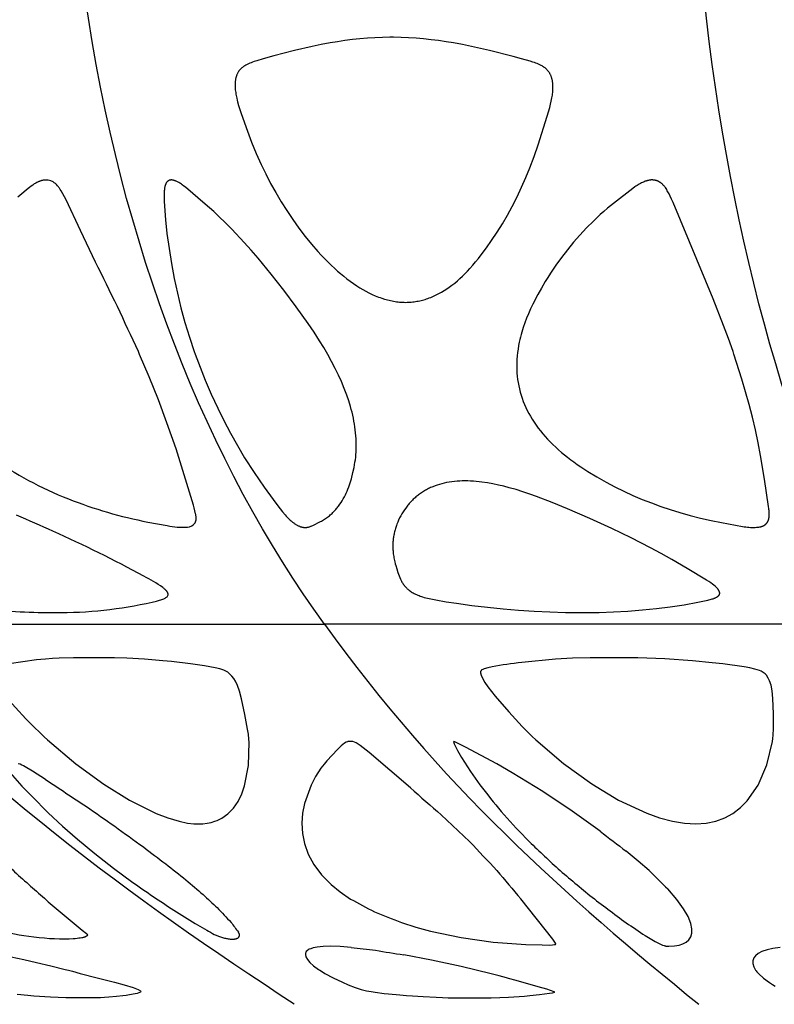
# Model space of a CAD drawing. Header units: millimetres. Extents: x 1250 to 1725, y 0 to 1655.
# Tile 143 of 256: x 1352 to 1395, y 1136 to 1191. Entities that reach past the tile are written whole.
import ezdxf

# ---------------------------------------------------------------- set-up
doc = ezdxf.new("R2010")
doc.units = ezdxf.units.MM
doc.header["$MEASUREMENT"] = 0
doc.layers.add('Crea2D$visibili$tangenti', color=7, linetype='Continuous', true_color=0x000000)

msp = doc.modelspace()

# ---------------------------------------------------------------- linework, layer by layer
at = {"layer": 'Crea2D$visibili$tangenti'}
for p, q in [((1341.838, 1157.292), (1369.363, 1157.292)), ((1400.481, 1157.292), (1369.363, 1157.292)), ((1354.134, 1155.364), (1353.741, 1155.333)), ((1354.508, 1155.383), (1354.134, 1155.364)), ((1358.297, 1155.381), (1357.603, 1155.394)), ((1359.29, 1155.331), (1358.297, 1155.381)), ((1360.308, 1155.24), (1359.29, 1155.331)), ((1360.794, 1155.189), (1360.308, 1155.24)), ((1382.292, 1155.329), (1380.398, 1155.144)), ((1383.246, 1155.379), (1382.292, 1155.329)), ((1384.225, 1155.393), (1383.246, 1155.379)), ((1386.903, 1155.39), (1384.225, 1155.393)), ((1388.412, 1155.349), (1386.903, 1155.39)), ((1389.951, 1155.235), (1388.412, 1155.349)), ((1391.063, 1155.123), (1389.951, 1155.235)), ((1361.851, 1155.059), (1360.794, 1155.189)), ((1362.644, 1154.946), (1361.851, 1155.059)), ((1363.239, 1154.843), (1362.644, 1154.946)), ((1363.499, 1154.781), (1363.239, 1154.843)), ((1363.731, 1154.703), (1363.499, 1154.781)), ((1363.834, 1154.654), (1363.731, 1154.703)), ((1378.136, 1154.7), (1378.118, 1154.679)), ((1378.167, 1154.726), (1378.136, 1154.7)), ((1378.219, 1154.755), (1378.167, 1154.726)), ((1378.286, 1154.783), (1378.219, 1154.755)), ((1378.494, 1154.845), (1378.286, 1154.783)), ((1378.74, 1154.898), (1378.494, 1154.845)), ((1391.646, 1155.055), (1391.063, 1155.123)), ((1392.843, 1154.893), (1391.646, 1155.055)), ((1393.162, 1154.838), (1392.843, 1154.893)), ((1393.448, 1154.774), (1393.162, 1154.838)), ((1393.696, 1154.695), (1393.448, 1154.774)), ((1393.802, 1154.645), (1393.696, 1154.695)), ((1363.941, 1154.59), (1363.834, 1154.654)), ((1364.001, 1154.547), (1363.941, 1154.59)), ((1364.084, 1154.475), (1364.001, 1154.547)), ((1364.179, 1154.375), (1364.084, 1154.475)), ((1364.281, 1154.24), (1364.179, 1154.375)), ((1364.368, 1154.099), (1364.281, 1154.24)), ((1378.097, 1154.633), (1378.093, 1154.587)), ((1378.093, 1154.587), (1378.095, 1154.563)), ((1378.095, 1154.563), (1378.129, 1154.42)), ((1378.102, 1154.65), (1378.097, 1154.633)), ((1378.108, 1154.664), (1378.102, 1154.65)), ((1378.118, 1154.679), (1378.108, 1154.664)), ((1378.129, 1154.42), (1378.193, 1154.266)), ((1378.193, 1154.266), (1378.327, 1154.022)), ((1393.903, 1154.585), (1393.802, 1154.645)), ((1394.014, 1154.499), (1393.903, 1154.585)), ((1394.073, 1154.439), (1394.014, 1154.499)), ((1394.089, 1154.42), (1394.073, 1154.439)), ((1394.193, 1154.266), (1394.089, 1154.42)), ((1394.27, 1154.111), (1394.193, 1154.266)), ((1364.489, 1153.854), (1364.368, 1154.099)), ((1364.608, 1153.524), (1364.489, 1153.854)), ((1378.327, 1154.022), (1378.494, 1153.776)), ((1378.494, 1153.776), (1378.908, 1153.259)), ((1394.355, 1153.874), (1394.27, 1154.111)), ((1394.421, 1153.55), (1394.355, 1153.874)), ((1351.477, 1153.25), (1352.646, 1151.986)), ((1364.716, 1153.099), (1364.608, 1153.524)), ((1364.903, 1152.225), (1364.716, 1153.099)), ((1378.908, 1153.259), (1379.667, 1152.385)), ((1394.455, 1153.129), (1394.421, 1153.55)), ((1394.488, 1152.257), (1394.455, 1153.129)), ((1352.646, 1151.986), (1353.071, 1151.554)), ((1365.056, 1151.407), (1364.903, 1152.225)), ((1379.667, 1152.385), (1380.422, 1151.564)), ((1394.489, 1151.44), (1394.488, 1152.257)), ((1353.071, 1151.554), (1353.461, 1151.173)), ((1365.095, 1151.123), (1365.056, 1151.407)), ((1380.422, 1151.564), (1380.794, 1151.185)), ((1394.468, 1151.066), (1394.489, 1151.44)), ((1353.461, 1151.173), (1353.662, 1150.98)), ((1353.662, 1150.98), (1353.859, 1150.801)), ((1365.128, 1150.844), (1365.095, 1151.123)), ((1365.139, 1150.673), (1365.128, 1150.844)), ((1380.794, 1151.185), (1380.988, 1150.994)), ((1380.988, 1150.994), (1381.179, 1150.815)), ((1394.429, 1150.711), (1394.452, 1150.881)), ((1394.452, 1150.881), (1394.468, 1151.066)), ((1353.859, 1150.801), (1355.434, 1149.473)), ((1365.102, 1149.363), (1365.139, 1150.673)), ((1370.282, 1150.464), (1370.09, 1150.272)), ((1370.483, 1150.625), (1370.282, 1150.464)), ((1370.577, 1150.676), (1370.483, 1150.625)), ((1370.644, 1150.701), (1370.577, 1150.676)), ((1370.665, 1150.707), (1370.644, 1150.701)), ((1370.738, 1150.72), (1370.665, 1150.707)), ((1370.808, 1150.724), (1370.738, 1150.72)), ((1370.886, 1150.72), (1370.808, 1150.724)), ((1370.933, 1150.711), (1370.886, 1150.72)), ((1371.042, 1150.675), (1370.94, 1150.71)), ((1371.131, 1150.633), (1371.042, 1150.675)), ((1371.351, 1150.497), (1371.131, 1150.633)), ((1371.863, 1150.101), (1371.351, 1150.497)), ((1376.661, 1150.688), (1376.576, 1150.717)), ((1376.576, 1150.717), (1376.62, 1150.593)), ((1376.62, 1150.593), (1376.807, 1150.216)), ((1376.841, 1150.613), (1376.661, 1150.688)), ((1377.257, 1150.407), (1376.841, 1150.613)), ((1379.006, 1149.465), (1377.257, 1150.407)), ((1381.179, 1150.815), (1382.735, 1149.49)), ((1394.111, 1149.402), (1394.429, 1150.711)), ((1370.09, 1150.272), (1369.493, 1149.637)), ((1374.166, 1148.122), (1371.863, 1150.101)), ((1376.807, 1150.216), (1377.031, 1149.827)), ((1377.031, 1149.827), (1377.527, 1149.045)), ((1355.434, 1149.473), (1356.998, 1148.329)), ((1364.886, 1148.234), (1365.102, 1149.363)), ((1369.161, 1149.217), (1368.861, 1148.757)), ((1369.336, 1149.45), (1369.161, 1149.217)), ((1369.493, 1149.637), (1369.336, 1149.45)), ((1379.87, 1148.966), (1379.006, 1149.465)), ((1382.735, 1149.49), (1384.319, 1148.343)), ((1393.625, 1148.276), (1394.111, 1149.402)), ((1351.759, 1148.968), (1352.42, 1148.22)), ((1353.741, 1148.593), (1353.013, 1149.049)), ((1368.861, 1148.757), (1368.605, 1148.275)), ((1377.527, 1149.045), (1378.06, 1148.283)), ((1380.729, 1148.446), (1379.87, 1148.966)), ((1356.998, 1148.329), (1358.446, 1147.426)), ((1364.729, 1147.78), (1364.886, 1148.234)), ((1368.605, 1148.275), (1368.232, 1147.242)), ((1381.57, 1147.915), (1380.729, 1148.446)), ((1384.319, 1148.343), (1385.821, 1147.439)), ((1393.014, 1147.39), (1393.625, 1148.276)), ((1364.524, 1147.359), (1364.729, 1147.78)), ((1383.212, 1146.821), (1381.57, 1147.915)), ((1358.446, 1147.426), (1359.944, 1146.683)), ((1363.95, 1146.66), (1364.269, 1146.985)), ((1364.269, 1146.985), (1364.524, 1147.359)), ((1368.232, 1147.242), (1368.129, 1146.701)), ((1385.821, 1147.439), (1387.404, 1146.7)), ((1392.204, 1146.685), (1392.643, 1147.016)), ((1392.643, 1147.016), (1393.014, 1147.39)), ((1353.899, 1146.714), (1354.693, 1145.981)), ((1359.944, 1146.683), (1360.583, 1146.438)), ((1360.583, 1146.438), (1361.217, 1146.25)), ((1363.359, 1146.299), (1363.613, 1146.423)), ((1363.613, 1146.423), (1363.95, 1146.66)), ((1368.129, 1146.701), (1368.09, 1146.15)), ((1377.481, 1145.115), (1375.897, 1146.604)), ((1384.784, 1145.698), (1383.212, 1146.821)), ((1387.404, 1146.7), (1388.114, 1146.451)), ((1388.114, 1146.451), (1388.829, 1146.262)), ((1391.261, 1146.261), (1391.761, 1146.444)), ((1391.761, 1146.444), (1392.204, 1146.685)), ((1354.693, 1145.981), (1355.528, 1145.252)), ((1361.217, 1146.25), (1361.696, 1146.152)), ((1361.696, 1146.152), (1362.053, 1146.11)), ((1362.053, 1146.11), (1362.302, 1146.102)), ((1362.302, 1146.102), (1362.554, 1146.112)), ((1362.554, 1146.112), (1362.791, 1146.141)), ((1362.791, 1146.141), (1363.017, 1146.187)), ((1363.017, 1146.187), (1363.229, 1146.249)), ((1363.229, 1146.249), (1363.359, 1146.299)), ((1368.09, 1146.15), (1368.123, 1145.573)), ((1388.829, 1146.262), (1389.502, 1146.148)), ((1389.502, 1146.148), (1390.142, 1146.109)), ((1390.142, 1146.109), (1390.726, 1146.149)), ((1390.726, 1146.149), (1391.261, 1146.261)), ((1368.123, 1145.573), (1368.237, 1145)), ((1355.528, 1145.252), (1356.511, 1144.438)), ((1368.237, 1145), (1368.452, 1144.406)), ((1356.511, 1144.438), (1357.548, 1143.632)), ((1368.452, 1144.406), (1368.768, 1143.825)), ((1386.911, 1144.023), (1386.248, 1144.571)), ((1368.768, 1143.825), (1369.19, 1143.261)), ((1387.523, 1143.487), (1386.911, 1144.023)), ((1357.548, 1143.632), (1358.639, 1142.827)), ((1369.19, 1143.261), (1369.722, 1142.72)), ((1369.722, 1142.72), (1370.239, 1142.296)), ((1370.239, 1142.296), (1370.817, 1141.899)), ((1389.079, 1141.87), (1388.57, 1142.461)), ((1382.14, 1139.654), (1380.355, 1141.902)), ((1389.453, 1141.352), (1389.079, 1141.87)), ((1389.704, 1140.911), (1389.453, 1141.352)), ((1389.859, 1140.526), (1389.704, 1140.911)), ((1355.34, 1140.537), (1355.802, 1140.161)), ((1362.125, 1140.537), (1362.765, 1140.161)), ((1373.663, 1140.581), (1374.465, 1140.327)), ((1389.921, 1140.235), (1389.859, 1140.526)), ((1374.465, 1140.327), (1375.29, 1140.104)), ((1375.29, 1140.104), (1377.011, 1139.74)), ((1387.313, 1139.85), (1387.584, 1139.68)), ((1389.861, 1139.777), (1389.919, 1139.986)), ((1389.919, 1139.986), (1389.921, 1140.235)), ((1369.702, 1139.251), (1369.281, 1139.241)), ((1370.243, 1139.234), (1369.702, 1139.251)), ((1377.011, 1139.74), (1378.794, 1139.488)), ((1378.794, 1139.488), (1380.618, 1139.352)), ((1380.618, 1139.352), (1381.532, 1139.326)), ((1381.532, 1139.326), (1381.97, 1139.323)), ((1381.97, 1139.323), (1382.122, 1139.332)), ((1382.122, 1139.332), (1382.227, 1139.346)), ((1382.249, 1139.491), (1382.14, 1139.654)), ((1382.227, 1139.346), (1382.286, 1139.358)), ((1382.284, 1139.426), (1382.249, 1139.491)), ((1382.304, 1139.37), (1382.284, 1139.426)), ((1382.286, 1139.358), (1382.305, 1139.364)), ((1387.584, 1139.68), (1387.865, 1139.518)), ((1387.865, 1139.518), (1388.173, 1139.365)), ((1388.173, 1139.365), (1388.283, 1139.321)), ((1388.283, 1139.321), (1388.362, 1139.293)), ((1388.362, 1139.293), (1388.407, 1139.28)), ((1388.407, 1139.28), (1388.437, 1139.273)), ((1388.437, 1139.273), (1388.462, 1139.268)), ((1388.462, 1139.268), (1388.504, 1139.261)), ((1388.504, 1139.261), (1388.518, 1139.26)), ((1388.518, 1139.26), (1388.575, 1139.258)), ((1388.575, 1139.258), (1388.634, 1139.261)), ((1388.634, 1139.261), (1388.943, 1139.284)), ((1388.943, 1139.284), (1389.203, 1139.323)), ((1389.203, 1139.323), (1389.416, 1139.387)), ((1389.416, 1139.387), (1389.604, 1139.483)), ((1389.604, 1139.483), (1389.748, 1139.606)), ((1389.748, 1139.606), (1389.861, 1139.777)), ((1368.296, 1138.872), (1368.288, 1138.796)), ((1368.288, 1138.796), (1368.315, 1138.668)), ((1368.307, 1138.903), (1368.296, 1138.872)), ((1368.336, 1138.952), (1368.307, 1138.903)), ((1368.398, 1139.017), (1368.336, 1138.952)), ((1368.451, 1139.053), (1368.398, 1139.017)), ((1368.509, 1139.085), (1368.451, 1139.053)), ((1368.59, 1139.119), (1368.509, 1139.085)), ((1368.726, 1139.161), (1368.59, 1139.119)), ((1368.946, 1139.206), (1368.726, 1139.161)), ((1369.281, 1139.241), (1368.946, 1139.206)), ((1370.844, 1139.189), (1370.243, 1139.234)), ((1375.345, 1138.48), (1373.791, 1138.777)), ((1393.484, 1138.725), (1393.387, 1138.599)), ((1393.633, 1138.844), (1393.484, 1138.725)), ((1393.842, 1138.954), (1393.633, 1138.844)), ((1394.127, 1139.054), (1393.842, 1138.954)), ((1394.455, 1139.131), (1394.127, 1139.054)), ((1394.864, 1139.191), (1394.455, 1139.131)), ((1351.819, 1138.668), (1352.523, 1138.512)), ((1352.523, 1138.512), (1353.242, 1138.346)), ((1353.242, 1138.346), (1354.034, 1138.157)), ((1354.034, 1138.157), (1354.836, 1137.959)), ((1368.315, 1138.668), (1368.4, 1138.512)), ((1368.4, 1138.512), (1368.539, 1138.346)), ((1368.539, 1138.346), (1368.747, 1138.157)), ((1368.747, 1138.157), (1369.015, 1137.959)), ((1377.01, 1138.122), (1375.345, 1138.48)), ((1393.387, 1138.599), (1393.331, 1138.444)), ((1393.331, 1138.444), (1393.331, 1138.28)), ((1393.331, 1138.28), (1393.381, 1138.107)), ((1354.836, 1137.959), (1355.037, 1137.908)), ((1355.037, 1137.908), (1355.256, 1137.851)), ((1355.256, 1137.851), (1355.691, 1137.737)), ((1355.691, 1137.737), (1356.625, 1137.489)), ((1369.015, 1137.959), (1369.092, 1137.908)), ((1369.092, 1137.908), (1369.183, 1137.851)), ((1369.183, 1137.851), (1369.376, 1137.737)), ((1369.376, 1137.737), (1369.838, 1137.489)), ((1378.692, 1137.717), (1377.01, 1138.122)), ((1378.905, 1137.662), (1378.692, 1137.717)), ((1379.125, 1137.604), (1378.905, 1137.662)), ((1379.553, 1137.488), (1379.125, 1137.604)), ((1393.381, 1138.107), (1393.484, 1137.923)), ((1393.484, 1137.923), (1393.517, 1137.877)), ((1393.517, 1137.877), (1393.562, 1137.824)), ((1393.562, 1137.824), (1393.665, 1137.715)), ((1393.665, 1137.715), (1393.936, 1137.473)), ((1356.625, 1137.489), (1357.598, 1137.235)), ((1357.598, 1137.235), (1358.153, 1137.09)), ((1358.153, 1137.09), (1358.643, 1136.944)), ((1369.838, 1137.489), (1370.357, 1137.235)), ((1370.357, 1137.235), (1370.684, 1137.09)), ((1370.684, 1137.09), (1371.071, 1136.944)), ((1379.659, 1137.458), (1379.553, 1137.488)), ((1380.09, 1137.337), (1379.659, 1137.458)), ((1381.313, 1136.989), (1380.09, 1137.337)), ((1393.936, 1137.473), (1394.257, 1137.224)), ((1394.257, 1137.224), (1394.424, 1137.108)), ((1394.424, 1137.108), (1394.578, 1137.02)), ((1352.76, 1136.489), (1352.157, 1136.546)), ((1358.249, 1136.496), (1358.063, 1136.472)), ((1358.445, 1136.527), (1358.249, 1136.496)), ((1358.763, 1136.588), (1358.445, 1136.527)), ((1358.643, 1136.944), (1358.93, 1136.839)), ((1358.873, 1136.614), (1358.763, 1136.588)), ((1359.051, 1136.677), (1358.873, 1136.614)), ((1358.93, 1136.839), (1359.062, 1136.765)), ((1359.087, 1136.713), (1359.051, 1136.677)), ((1359.062, 1136.765), (1359.087, 1136.713)), ((1371.071, 1136.944), (1371.408, 1136.839)), ((1371.408, 1136.839), (1371.707, 1136.765)), ((1371.707, 1136.765), (1371.969, 1136.713)), ((1371.969, 1136.713), (1372.193, 1136.677)), ((1372.193, 1136.677), (1372.69, 1136.614)), ((1372.69, 1136.614), (1372.932, 1136.588)), ((1372.932, 1136.588), (1373.58, 1136.527)), ((1373.58, 1136.527), (1373.954, 1136.496)), ((1373.954, 1136.496), (1374.29, 1136.472)), ((1380.855, 1136.489), (1381.388, 1136.546)), ((1381.804, 1136.844), (1381.313, 1136.989)), ((1381.388, 1136.546), (1381.955, 1136.624)), ((1382.212, 1136.701), (1381.804, 1136.844)), ((1381.955, 1136.624), (1382.117, 1136.651)), ((1382.117, 1136.651), (1382.258, 1136.679)), ((1382.259, 1136.68), (1382.212, 1136.701)), ((1353.091, 1136.463), (1352.76, 1136.489)), ((1354.017, 1136.404), (1353.091, 1136.463)), ((1354.457, 1136.386), (1354.017, 1136.404)), ((1354.871, 1136.375), (1354.457, 1136.386)), ((1356.323, 1136.366), (1354.871, 1136.375)), ((1356.822, 1136.376), (1356.323, 1136.366)), ((1357.048, 1136.385), (1356.822, 1136.376)), ((1357.281, 1136.399), (1357.048, 1136.385)), ((1357.724, 1136.436), (1357.281, 1136.399)), ((1358.063, 1136.472), (1357.724, 1136.436)), ((1374.29, 1136.472), (1374.872, 1136.436)), ((1374.872, 1136.436), (1375.601, 1136.399)), ((1375.601, 1136.399), (1375.956, 1136.385)), ((1375.956, 1136.385), (1376.277, 1136.376)), ((1376.277, 1136.376), (1376.924, 1136.366)), ((1376.924, 1136.366), (1378.688, 1136.375)), ((1378.688, 1136.375), (1379.17, 1136.386)), ((1379.17, 1136.386), (1379.65, 1136.404)), ((1379.65, 1136.404), (1380.55, 1136.463)), ((1380.55, 1136.463), (1380.855, 1136.489))]:
    msp.add_line(p, q, dxfattribs=at)
for points in [[(1373.9, 1175.299), (1373.979, 1175.301), (1374.058, 1175.304), (1374.137, 1175.309), (1374.216, 1175.315), (1374.295, 1175.323), (1374.374, 1175.333), (1374.452, 1175.344), (1374.531, 1175.357), (1374.609, 1175.371), (1374.687, 1175.387), (1374.764, 1175.405), (1374.841, 1175.424), (1374.918, 1175.445), (1374.994, 1175.467), (1375.069, 1175.491), (1375.145, 1175.516), (1375.224, 1175.544), (1375.303, 1175.575), (1375.381, 1175.606), (1375.458, 1175.64), (1375.535, 1175.674), (1375.611, 1175.71), (1375.687, 1175.748), (1375.762, 1175.787), (1375.909, 1175.869), (1376.054, 1175.956), (1376.196, 1176.048), (1376.335, 1176.144), (1376.492, 1176.26), (1376.645, 1176.381), (1376.795, 1176.507), (1376.941, 1176.637), (1377.083, 1176.77), (1377.223, 1176.908), (1377.359, 1177.048), (1377.492, 1177.191), (1377.657, 1177.376), (1377.818, 1177.564), (1377.975, 1177.755), (1378.128, 1177.95), (1378.424, 1178.347), (1378.708, 1178.753), (1379.017, 1179.22), (1379.313, 1179.696), (1379.596, 1180.18), (1379.865, 1180.671), (1380.135, 1181.202), (1380.39, 1181.739), (1380.631, 1182.283), (1380.858, 1182.833), (1381.102, 1183.469), (1381.326, 1184.112), (1381.827, 1185.728), (1381.966, 1186.204), (1382.012, 1186.385), (1382.053, 1186.567), (1382.089, 1186.751), (1382.113, 1186.9), (1382.123, 1186.975), (1382.131, 1187.05), (1382.138, 1187.125), (1382.143, 1187.2), (1382.146, 1187.275), (1382.146, 1187.351), (1382.145, 1187.419), (1382.142, 1187.486), (1382.136, 1187.553), (1382.133, 1187.587), (1382.128, 1187.62), (1382.123, 1187.654), (1382.118, 1187.687), (1382.112, 1187.72), (1382.105, 1187.753), (1382.097, 1187.785), (1382.089, 1187.818), (1382.079, 1187.85), (1382.069, 1187.883), (1382.06, 1187.91), (1382.05, 1187.937), (1382.04, 1187.964), (1382.029, 1187.991), (1382.017, 1188.017), (1382.004, 1188.043), (1381.991, 1188.069), (1381.978, 1188.095), (1381.963, 1188.12), (1381.948, 1188.145), (1381.933, 1188.169), (1381.917, 1188.193), (1381.9, 1188.216), (1381.882, 1188.239), (1381.864, 1188.261), (1381.846, 1188.283), (1381.826, 1188.304), (1381.807, 1188.324), (1381.786, 1188.344), (1381.766, 1188.364), (1381.744, 1188.382), (1381.722, 1188.401), (1381.7, 1188.418), (1381.677, 1188.436), (1381.654, 1188.452), (1381.631, 1188.469), (1381.607, 1188.484), (1381.583, 1188.5), (1381.534, 1188.529), (1381.484, 1188.557), (1381.447, 1188.577), (1381.41, 1188.595), (1381.373, 1188.613), (1381.335, 1188.63), (1381.259, 1188.663), (1381.182, 1188.693), (1381.104, 1188.722), (1381.026, 1188.749), (1380.868, 1188.799), (1380.391, 1188.938), (1379.911, 1189.064), (1378.598, 1189.391), (1377.589, 1189.619), (1377.083, 1189.723), (1376.575, 1189.817), (1376.159, 1189.886), (1375.743, 1189.948), (1375.325, 1190.002), (1374.906, 1190.048), (1374.486, 1190.084), (1374.066, 1190.111), (1373.645, 1190.128), (1373.224, 1190.134), (1373.121, 1190.134), (1373.019, 1190.134), (1372.598, 1190.128), (1372.177, 1190.111), (1371.757, 1190.084), (1371.338, 1190.048), (1370.919, 1190.003), (1370.501, 1189.949), (1370.084, 1189.887), (1369.668, 1189.817), (1369.166, 1189.723), (1368.667, 1189.62), (1367.672, 1189.391), (1366.516, 1189.095), (1365.916, 1188.929), (1365.578, 1188.825), (1365.416, 1188.772), (1365.336, 1188.744), (1365.256, 1188.715), (1365.177, 1188.683), (1365.1, 1188.649), (1365.061, 1188.631), (1365.023, 1188.612), (1364.985, 1188.592), (1364.948, 1188.572), (1364.9, 1188.544), (1364.876, 1188.529), (1364.853, 1188.514), (1364.83, 1188.498), (1364.807, 1188.482), (1364.784, 1188.466), (1364.762, 1188.449), (1364.74, 1188.432), (1364.719, 1188.414), (1364.699, 1188.395), (1364.678, 1188.377), (1364.659, 1188.357), (1364.64, 1188.337), (1364.621, 1188.317), (1364.603, 1188.296), (1364.585, 1188.273), (1364.568, 1188.25), (1364.552, 1188.226), (1364.536, 1188.202), (1364.521, 1188.177), (1364.507, 1188.152), (1364.493, 1188.127), (1364.48, 1188.101), (1364.468, 1188.074), (1364.456, 1188.048), (1364.445, 1188.021), (1364.435, 1187.994), (1364.425, 1187.966), (1364.417, 1187.938), (1364.408, 1187.911), (1364.401, 1187.883), (1364.393, 1187.85), (1364.385, 1187.818), (1364.379, 1187.785), (1364.373, 1187.752), (1364.368, 1187.719), (1364.364, 1187.686), (1364.361, 1187.652), (1364.358, 1187.619), (1364.355, 1187.586), (1364.354, 1187.552), (1364.352, 1187.485), (1364.352, 1187.418), (1364.354, 1187.351), (1364.36, 1187.272), (1364.367, 1187.194), (1364.376, 1187.115), (1364.387, 1187.037), (1364.399, 1186.959), (1364.412, 1186.881), (1364.427, 1186.803), (1364.443, 1186.726), (1364.467, 1186.624), (1364.493, 1186.524), (1364.551, 1186.323), (1364.679, 1185.927), (1364.969, 1185.089), (1365.28, 1184.259), (1365.535, 1183.636), (1365.809, 1183.021), (1366.066, 1182.487), (1366.339, 1181.96), (1366.626, 1181.442), (1366.928, 1180.932), (1367.245, 1180.431), (1367.577, 1179.94), (1367.923, 1179.459), (1368.284, 1178.988), (1368.63, 1178.563), (1368.99, 1178.149), (1369.175, 1177.947), (1369.364, 1177.748), (1369.556, 1177.553), (1369.752, 1177.361), (1369.917, 1177.205), (1370.086, 1177.053), (1370.257, 1176.904), (1370.431, 1176.759), (1370.608, 1176.617), (1370.789, 1176.481), (1370.974, 1176.349), (1371.162, 1176.222), (1371.327, 1176.117), (1371.496, 1176.017), (1371.667, 1175.921), (1371.84, 1175.831), (1372.017, 1175.746), (1372.196, 1175.668), (1372.287, 1175.631), (1372.378, 1175.595), (1372.47, 1175.562), (1372.562, 1175.53), (1372.725, 1175.479), (1372.807, 1175.456), (1372.889, 1175.434), (1372.972, 1175.414), (1373.055, 1175.395), (1373.138, 1175.378), (1373.222, 1175.362), (1373.306, 1175.348), (1373.39, 1175.336), (1373.475, 1175.325), (1373.559, 1175.317), (1373.644, 1175.309), (1373.729, 1175.304), (1373.814, 1175.301)], [(1362.125, 1172.389), (1362.396, 1171.662), (1362.684, 1170.943), (1363.023, 1170.159), (1363.381, 1169.384), (1363.729, 1168.676), (1364.094, 1167.977), (1364.482, 1167.281), (1364.889, 1166.597), (1365.419, 1165.768), (1365.973, 1164.955), (1366.478, 1164.253), (1366.74, 1163.909), (1367.011, 1163.573), (1367.15, 1163.411), (1367.221, 1163.332), (1367.293, 1163.254), (1367.368, 1163.179), (1367.406, 1163.142), (1367.445, 1163.106), (1367.485, 1163.071), (1367.525, 1163.036), (1367.566, 1163.002), (1367.608, 1162.97), (1367.637, 1162.948), (1367.667, 1162.926), (1367.697, 1162.905), (1367.727, 1162.885), (1367.758, 1162.865), (1367.789, 1162.846), (1367.821, 1162.828), (1367.853, 1162.811), (1367.886, 1162.795), (1367.919, 1162.78), (1367.952, 1162.765), (1367.986, 1162.752), (1368.003, 1162.746), (1368.02, 1162.74), (1368.038, 1162.735), (1368.055, 1162.73), (1368.073, 1162.725), (1368.091, 1162.72), (1368.108, 1162.716), (1368.126, 1162.713), (1368.143, 1162.709), (1368.16, 1162.706), (1368.177, 1162.703), (1368.194, 1162.701), (1368.21, 1162.699), (1368.227, 1162.698), (1368.244, 1162.697), (1368.261, 1162.697), (1368.278, 1162.697), (1368.294, 1162.697), (1368.311, 1162.698), (1368.328, 1162.699), (1368.345, 1162.701), (1368.361, 1162.703), (1368.378, 1162.705), (1368.394, 1162.707), (1368.411, 1162.71), (1368.427, 1162.714), (1368.444, 1162.717), (1368.46, 1162.721), (1368.493, 1162.73), (1368.525, 1162.739), (1368.557, 1162.75), (1368.589, 1162.762), (1368.62, 1162.775), (1368.651, 1162.788), (1368.703, 1162.812), (1369.131, 1163.023), (1369.188, 1163.054), (1369.244, 1163.086), (1369.299, 1163.119), (1369.356, 1163.155), (1369.413, 1163.193), (1369.468, 1163.232), (1369.523, 1163.272), (1369.577, 1163.314), (1369.63, 1163.357), (1369.682, 1163.401), (1369.733, 1163.446), (1369.778, 1163.487), (1369.822, 1163.529), (1369.865, 1163.572), (1369.908, 1163.616), (1369.949, 1163.66), (1369.99, 1163.706), (1370.029, 1163.752), (1370.068, 1163.798), (1370.106, 1163.846), (1370.143, 1163.894), (1370.215, 1163.992), (1370.283, 1164.093), (1370.349, 1164.195), (1370.411, 1164.3), (1370.469, 1164.407), (1370.525, 1164.516), (1370.577, 1164.626), (1370.627, 1164.737), (1370.673, 1164.85), (1370.716, 1164.965), (1370.757, 1165.08), (1370.811, 1165.252), (1370.86, 1165.426), (1370.948, 1165.777), (1371.012, 1166.062), (1371.04, 1166.206), (1371.065, 1166.35), (1371.086, 1166.491), (1371.103, 1166.633), (1371.117, 1166.775), (1371.127, 1166.918), (1371.134, 1167.061), (1371.137, 1167.204), (1371.137, 1167.346), (1371.134, 1167.489), (1371.127, 1167.656), (1371.117, 1167.823), (1371.102, 1167.99), (1371.083, 1168.156), (1371.061, 1168.322), (1371.036, 1168.487), (1371.007, 1168.651), (1370.975, 1168.816), (1370.939, 1168.979), (1370.901, 1169.142), (1370.859, 1169.304), (1370.815, 1169.465), (1370.717, 1169.786), (1370.609, 1170.102), (1370.465, 1170.483), (1370.309, 1170.86), (1370.141, 1171.231), (1369.963, 1171.598), (1369.757, 1171.994), (1369.541, 1172.384), (1369.316, 1172.77), (1369.083, 1173.151), (1368.771, 1173.637), (1368.449, 1174.116), (1367.778, 1175.055), (1367.08, 1175.976), (1366.364, 1176.882), (1365.637, 1177.769), (1365.251, 1178.214), (1364.856, 1178.652), (1364.163, 1179.391), (1363.809, 1179.752), (1363.448, 1180.106), (1363.156, 1180.38), (1362.684, 1180.798), (1361.583, 1181.738), (1361.492, 1181.809), (1361.399, 1181.877), (1361.351, 1181.91), (1361.303, 1181.942), (1361.254, 1181.973), (1361.205, 1182.003), (1361.17, 1182.023), (1361.134, 1182.042), (1361.099, 1182.061), (1361.062, 1182.078), (1361.044, 1182.086), (1361.025, 1182.094), (1361.006, 1182.101), (1360.987, 1182.108), (1360.968, 1182.115), (1360.949, 1182.121), (1360.93, 1182.127), (1360.91, 1182.132), (1360.887, 1182.137), (1360.876, 1182.14), (1360.864, 1182.142), (1360.852, 1182.144), (1360.84, 1182.145), (1360.828, 1182.147), (1360.816, 1182.148), (1360.804, 1182.148), (1360.792, 1182.149), (1360.78, 1182.149), (1360.768, 1182.149), (1360.756, 1182.148), (1360.75, 1182.148), (1360.744, 1182.147), (1360.739, 1182.146), (1360.733, 1182.145), (1360.727, 1182.145), (1360.721, 1182.143), (1360.715, 1182.142), (1360.71, 1182.141), (1360.705, 1182.14), (1360.699, 1182.139), (1360.694, 1182.137), (1360.689, 1182.135), (1360.683, 1182.134), (1360.678, 1182.132), (1360.673, 1182.13), (1360.667, 1182.128), (1360.662, 1182.126), (1360.657, 1182.124), (1360.652, 1182.122), (1360.647, 1182.119), (1360.642, 1182.117), (1360.637, 1182.114), (1360.627, 1182.109), (1360.618, 1182.103), (1360.608, 1182.098), (1360.599, 1182.091), (1360.59, 1182.085), (1360.581, 1182.078), (1360.573, 1182.071), (1360.564, 1182.063), (1360.56, 1182.059), (1360.556, 1182.055), (1360.552, 1182.05), (1360.547, 1182.046), (1360.539, 1182.037), (1360.532, 1182.028), (1360.524, 1182.018), (1360.517, 1182.008), (1360.51, 1181.998), (1360.504, 1181.988), (1360.497, 1181.977), (1360.491, 1181.967), (1360.485, 1181.956), (1360.48, 1181.945), (1360.475, 1181.934), (1360.469, 1181.923), (1360.465, 1181.911), (1360.46, 1181.9), (1360.454, 1181.884), (1360.449, 1181.869), (1360.443, 1181.853), (1360.439, 1181.837), (1360.434, 1181.821), (1360.43, 1181.805), (1360.422, 1181.773), (1360.416, 1181.74), (1360.41, 1181.708), (1360.406, 1181.675), (1360.401, 1181.642), (1360.396, 1181.593), (1360.391, 1181.543), (1360.385, 1181.444), (1360.381, 1181.344), (1360.38, 1181.245), (1360.381, 1181.106), (1360.385, 1180.968), (1360.399, 1180.691), (1360.459, 1179.923), (1360.542, 1179.157), (1360.655, 1178.315), (1360.79, 1177.475), (1360.946, 1176.64), (1361.125, 1175.808), (1361.326, 1174.983), (1361.55, 1174.163), (1361.798, 1173.35), (1362.069, 1172.544)], [(1392.277, 1172.389), (1392.224, 1172.544), (1391.964, 1173.279), (1391.692, 1174.01), (1391.109, 1175.49), (1388.869, 1180.893), (1388.788, 1181.072), (1388.704, 1181.25), (1388.643, 1181.371), (1388.612, 1181.431), (1388.58, 1181.49), (1388.546, 1181.549), (1388.511, 1181.607), (1388.474, 1181.663), (1388.435, 1181.719), (1388.408, 1181.757), (1388.379, 1181.793), (1388.35, 1181.829), (1388.335, 1181.846), (1388.319, 1181.863), (1388.303, 1181.88), (1388.287, 1181.897), (1388.271, 1181.913), (1388.254, 1181.928), (1388.236, 1181.944), (1388.219, 1181.958), (1388.201, 1181.973), (1388.183, 1181.987), (1388.165, 1181.999), (1388.147, 1182.012), (1388.129, 1182.023), (1388.11, 1182.034), (1388.091, 1182.045), (1388.072, 1182.056), (1388.052, 1182.065), (1388.033, 1182.075), (1388.013, 1182.083), (1387.992, 1182.092), (1387.972, 1182.099), (1387.951, 1182.107), (1387.931, 1182.113), (1387.91, 1182.119), (1387.889, 1182.125), (1387.867, 1182.13), (1387.846, 1182.135), (1387.825, 1182.139), (1387.803, 1182.142), (1387.782, 1182.145), (1387.76, 1182.147), (1387.738, 1182.149), (1387.716, 1182.15), (1387.694, 1182.15), (1387.673, 1182.15), (1387.651, 1182.149), (1387.629, 1182.148), (1387.607, 1182.146), (1387.585, 1182.144), (1387.564, 1182.14), (1387.542, 1182.137), (1387.521, 1182.132), (1387.493, 1182.127), (1387.466, 1182.121), (1387.439, 1182.114), (1387.412, 1182.107), (1387.386, 1182.099), (1387.359, 1182.091), (1387.333, 1182.082), (1387.307, 1182.073), (1387.255, 1182.053), (1387.204, 1182.031), (1387.153, 1182.008), (1387.103, 1181.983), (1387.039, 1181.949), (1386.975, 1181.914), (1386.912, 1181.876), (1386.85, 1181.837), (1386.789, 1181.797), (1386.729, 1181.756), (1386.61, 1181.67), (1385.537, 1180.834), (1385.197, 1180.561), (1384.994, 1180.389), (1384.796, 1180.213), (1384.409, 1179.849), (1384.026, 1179.464), (1383.655, 1179.068), (1383.296, 1178.661), (1382.95, 1178.243), (1382.618, 1177.814), (1382.301, 1177.374), (1381.998, 1176.923), (1381.853, 1176.694), (1381.712, 1176.462), (1381.502, 1176.1), (1381.299, 1175.733), (1381.024, 1175.203), (1380.895, 1174.934), (1380.773, 1174.661), (1380.669, 1174.41), (1380.574, 1174.155), (1380.486, 1173.898), (1380.406, 1173.638), (1380.366, 1173.497), (1380.328, 1173.355), (1380.293, 1173.212), (1380.261, 1173.069), (1380.223, 1172.878), (1380.191, 1172.685), (1380.164, 1172.492), (1380.143, 1172.298), (1380.128, 1172.104), (1380.119, 1171.909), (1380.116, 1171.714), (1380.121, 1171.52), (1380.13, 1171.34), (1380.146, 1171.16), (1380.167, 1170.981), (1380.195, 1170.803), (1380.228, 1170.625), (1380.267, 1170.449), (1380.312, 1170.275), (1380.363, 1170.102), (1380.421, 1169.926), (1380.485, 1169.753), (1380.555, 1169.582), (1380.63, 1169.413), (1380.71, 1169.246), (1380.796, 1169.082), (1380.887, 1168.921), (1380.982, 1168.762), (1381.091, 1168.592), (1381.206, 1168.425), (1381.326, 1168.262), (1381.45, 1168.102), (1381.579, 1167.945), (1381.711, 1167.792), (1381.848, 1167.642), (1381.988, 1167.496), (1382.143, 1167.341), (1382.301, 1167.191), (1382.463, 1167.044), (1382.628, 1166.9), (1382.796, 1166.761), (1382.967, 1166.625), (1383.141, 1166.492), (1383.317, 1166.363), (1383.509, 1166.227), (1383.704, 1166.095), (1384.1, 1165.838), (1384.607, 1165.528), (1385.122, 1165.232), (1385.615, 1164.97), (1386.115, 1164.722), (1386.622, 1164.49), (1387.136, 1164.271), (1387.655, 1164.067), (1388.18, 1163.876), (1388.709, 1163.699), (1389.243, 1163.535), (1389.823, 1163.372), (1390.406, 1163.223), (1390.993, 1163.089), (1391.584, 1162.968), (1392.753, 1162.757), (1392.85, 1162.741), (1392.947, 1162.727), (1393.032, 1162.717), (1393.117, 1162.709), (1393.203, 1162.703), (1393.288, 1162.699), (1393.374, 1162.699), (1393.459, 1162.7), (1393.545, 1162.705), (1393.587, 1162.708), (1393.63, 1162.713), (1393.677, 1162.72), (1393.724, 1162.729), (1393.747, 1162.734), (1393.771, 1162.74), (1393.794, 1162.746), (1393.817, 1162.753), (1393.84, 1162.76), (1393.862, 1162.768), (1393.885, 1162.777), (1393.907, 1162.786), (1393.918, 1162.791), (1393.928, 1162.796), (1393.939, 1162.802), (1393.949, 1162.807), (1393.96, 1162.813), (1393.97, 1162.819), (1393.98, 1162.825), (1393.99, 1162.832), (1393.999, 1162.837), (1394.007, 1162.843), (1394.015, 1162.849), (1394.023, 1162.855), (1394.031, 1162.861), (1394.038, 1162.868), (1394.046, 1162.874), (1394.053, 1162.881), (1394.061, 1162.887), (1394.068, 1162.894), (1394.075, 1162.901), (1394.082, 1162.908), (1394.089, 1162.915), (1394.096, 1162.923), (1394.102, 1162.93), (1394.109, 1162.938), (1394.115, 1162.946), (1394.121, 1162.953), (1394.127, 1162.961), (1394.133, 1162.969), (1394.139, 1162.978), (1394.145, 1162.986), (1394.15, 1162.994), (1394.155, 1163.002), (1394.16, 1163.011), (1394.165, 1163.02), (1394.17, 1163.028), (1394.175, 1163.037), (1394.179, 1163.046), (1394.184, 1163.055), (1394.188, 1163.064), (1394.192, 1163.073), (1394.196, 1163.083), (1394.2, 1163.093), (1394.204, 1163.103), (1394.207, 1163.113), (1394.21, 1163.124), (1394.213, 1163.134), (1394.216, 1163.145), (1394.219, 1163.155), (1394.224, 1163.177), (1394.228, 1163.198), (1394.232, 1163.22), (1394.235, 1163.242), (1394.238, 1163.264), (1394.24, 1163.286), (1394.243, 1163.33), (1394.244, 1163.375), (1394.245, 1163.419), (1394.245, 1163.476), (1394.244, 1163.533), (1394.241, 1163.59), (1394.238, 1163.647), (1394.234, 1163.701), (1394.228, 1163.754), (1394.215, 1163.862), (1393.985, 1165.402), (1393.77, 1166.724), (1393.632, 1167.443), (1393.477, 1168.16), (1393.307, 1168.872), (1393.124, 1169.582), (1392.927, 1170.289), (1392.72, 1170.992)], [(1377.22, 1165.305), (1377.072, 1165.302), (1376.925, 1165.296), (1376.777, 1165.286), (1376.63, 1165.272), (1376.483, 1165.254), (1376.337, 1165.232), (1376.191, 1165.206), (1376.047, 1165.175), (1375.919, 1165.143), (1375.792, 1165.108), (1375.667, 1165.068), (1375.543, 1165.025), (1375.42, 1164.977), (1375.359, 1164.952), (1375.299, 1164.926), (1375.24, 1164.898), (1375.18, 1164.87), (1375.122, 1164.84), (1375.064, 1164.809), (1375.007, 1164.777), (1374.951, 1164.745), (1374.895, 1164.711), (1374.84, 1164.676), (1374.786, 1164.64), (1374.732, 1164.603), (1374.679, 1164.565), (1374.627, 1164.526), (1374.575, 1164.486), (1374.524, 1164.445), (1374.474, 1164.404), (1374.425, 1164.361), (1374.377, 1164.317), (1374.329, 1164.273), (1374.283, 1164.227), (1374.237, 1164.181), (1374.192, 1164.134), (1374.148, 1164.086), (1374.105, 1164.038), (1374.063, 1163.988), (1374.021, 1163.938), (1373.981, 1163.887), (1373.902, 1163.784), (1373.828, 1163.678), (1373.757, 1163.569), (1373.689, 1163.458), (1373.625, 1163.345), (1373.565, 1163.23), (1373.509, 1163.114), (1373.457, 1162.995), (1373.409, 1162.876), (1373.386, 1162.815), (1373.365, 1162.754), (1373.344, 1162.693), (1373.325, 1162.631), (1373.307, 1162.569), (1373.29, 1162.507), (1373.275, 1162.444), (1373.26, 1162.381), (1373.248, 1162.32), (1373.236, 1162.258), (1373.225, 1162.197), (1373.216, 1162.134), (1373.208, 1162.072), (1373.201, 1162.01), (1373.195, 1161.947), (1373.19, 1161.885), (1373.187, 1161.822), (1373.184, 1161.759), (1373.183, 1161.696), (1373.183, 1161.633), (1373.184, 1161.571), (1373.186, 1161.508), (1373.189, 1161.445), (1373.194, 1161.383), (1373.201, 1161.305), (1373.21, 1161.227), (1373.22, 1161.149), (1373.232, 1161.072), (1373.246, 1160.995), (1373.261, 1160.918), (1373.295, 1160.765), (1373.319, 1160.667), (1373.345, 1160.569), (1373.402, 1160.374), (1373.466, 1160.182), (1373.536, 1159.991), (1373.571, 1159.901), (1373.608, 1159.812), (1373.628, 1159.769), (1373.649, 1159.725), (1373.67, 1159.682), (1373.693, 1159.64), (1373.717, 1159.599), (1373.742, 1159.558), (1373.755, 1159.538), (1373.768, 1159.518), (1373.782, 1159.498), (1373.797, 1159.479), (1373.811, 1159.46), (1373.826, 1159.441), (1373.842, 1159.422), (1373.858, 1159.404), (1373.874, 1159.386), (1373.891, 1159.368), (1373.908, 1159.351), (1373.926, 1159.334), (1373.948, 1159.312), (1373.971, 1159.29), (1373.993, 1159.269), (1374.017, 1159.248), (1374.04, 1159.228), (1374.064, 1159.208), (1374.089, 1159.189), (1374.114, 1159.17), (1374.164, 1159.133), (1374.216, 1159.098), (1374.269, 1159.065), (1374.323, 1159.034), (1374.386, 1158.999), (1374.45, 1158.967), (1374.515, 1158.937), (1374.581, 1158.909), (1374.648, 1158.882), (1374.715, 1158.857), (1374.783, 1158.834), (1374.851, 1158.812), (1374.941, 1158.785), (1375.032, 1158.76), (1375.214, 1158.715), (1375.397, 1158.675), (1375.582, 1158.639), (1376.163, 1158.539), (1376.746, 1158.453), (1377.613, 1158.337), (1378.482, 1158.235), (1379.353, 1158.147), (1380.224, 1158.073), (1381.097, 1158.014), (1381.971, 1157.971), (1382.845, 1157.944), (1383.72, 1157.934), (1383.82, 1157.934), (1383.92, 1157.934), (1384.723, 1157.943), (1385.526, 1157.968), (1386.342, 1158.013), (1387.157, 1158.078), (1387.936, 1158.158), (1388.712, 1158.257), (1389.486, 1158.374), (1390.256, 1158.51), (1390.632, 1158.586), (1390.819, 1158.629), (1391.006, 1158.678), (1391.055, 1158.693), (1391.103, 1158.708), (1391.152, 1158.724), (1391.175, 1158.733), (1391.199, 1158.743), (1391.222, 1158.753), (1391.245, 1158.763), (1391.268, 1158.774), (1391.29, 1158.786), (1391.312, 1158.798), (1391.323, 1158.805), (1391.334, 1158.812), (1391.345, 1158.819), (1391.355, 1158.826), (1391.365, 1158.833), (1391.376, 1158.841), (1391.389, 1158.851), (1391.395, 1158.856), (1391.401, 1158.861), (1391.407, 1158.867), (1391.413, 1158.872), (1391.419, 1158.878), (1391.424, 1158.884), (1391.43, 1158.89), (1391.435, 1158.896), (1391.437, 1158.899), (1391.44, 1158.902), (1391.442, 1158.905), (1391.444, 1158.908), (1391.446, 1158.911), (1391.449, 1158.915), (1391.451, 1158.918), (1391.453, 1158.922), (1391.455, 1158.925), (1391.457, 1158.928), (1391.458, 1158.932), (1391.46, 1158.936), (1391.462, 1158.939), (1391.463, 1158.942), (1391.464, 1158.945), (1391.466, 1158.949), (1391.467, 1158.952), (1391.468, 1158.956), (1391.469, 1158.959), (1391.47, 1158.963), (1391.471, 1158.966), (1391.472, 1158.97), (1391.472, 1158.973), (1391.473, 1158.977), (1391.474, 1158.981), (1391.474, 1158.984), (1391.476, 1158.991), (1391.476, 1158.999), (1391.477, 1159.006), (1391.477, 1159.014), (1391.477, 1159.021), (1391.477, 1159.028), (1391.477, 1159.036), (1391.476, 1159.043), (1391.475, 1159.05), (1391.474, 1159.055), (1391.474, 1159.059), (1391.473, 1159.063), (1391.472, 1159.068), (1391.47, 1159.076), (1391.468, 1159.085), (1391.465, 1159.093), (1391.463, 1159.101), (1391.46, 1159.109), (1391.456, 1159.117), (1391.453, 1159.125), (1391.449, 1159.133), (1391.446, 1159.141), (1391.442, 1159.149), (1391.437, 1159.157), (1391.433, 1159.164), (1391.424, 1159.179), (1391.417, 1159.19), (1391.411, 1159.2), (1391.404, 1159.211), (1391.396, 1159.221), (1391.381, 1159.241), (1391.366, 1159.26), (1391.349, 1159.279), (1391.333, 1159.298), (1391.315, 1159.316), (1391.298, 1159.334), (1391.261, 1159.368), (1391.223, 1159.402), (1391.146, 1159.468), (1391.067, 1159.532), (1390.986, 1159.593), (1390.927, 1159.634), (1390.867, 1159.674), (1390.746, 1159.752), (1389.654, 1160.403), (1388.803, 1160.897), (1388.205, 1161.232), (1387.601, 1161.557), (1386.53, 1162.108), (1385.446, 1162.634), (1384.212, 1163.202), (1382.966, 1163.744), (1382.097, 1164.101), (1381.219, 1164.437), (1380.844, 1164.569), (1380.466, 1164.695), (1380.085, 1164.813), (1379.702, 1164.922), (1379.397, 1165.001), (1379.091, 1165.073), (1378.783, 1165.137), (1378.473, 1165.193), (1378.162, 1165.238), (1378.006, 1165.257), (1377.849, 1165.273), (1377.692, 1165.286), (1377.535, 1165.295), (1377.378, 1165.302)]]:
    msp.add_lwpolyline(points, close=True, dxfattribs=at)
for points in [[(1350.707, 1166.625, 0.059529), (1355.024, 1164.298, 0.046438), (1359.475, 1163.001), (1360.553, 1162.802, 0.078164), (1361.685, 1162.716, 0.211969), (1362.114, 1162.947, 0.13531), (1362.174, 1163.194), (1362.174, 1163.209), (1362.174, 1163.223), (1362.173, 1163.253), (1362.171, 1163.282), (1362.168, 1163.311), (1362.163, 1163.35), (1362.157, 1163.389), (1362.15, 1163.428), (1362.142, 1163.467), (1362.105, 1163.627), (1362.064, 1163.787), (1362.02, 1163.945), (1361.202, 1166.616), (1361.053, 1167.096), (1360.542, 1168.555), (1360.058, 1169.844), (1359.547, 1171.122), (1359.009, 1172.388), (1358.94, 1172.543, 0.008942), (1356.544, 1177.556), (1355.699, 1179.32), (1354.897, 1181.031), (1354.806, 1181.206), (1354.712, 1181.378), (1354.613, 1181.548), (1354.567, 1181.62), (1354.543, 1181.655), (1354.519, 1181.69), (1354.494, 1181.725), (1354.468, 1181.759), (1354.441, 1181.793), (1354.413, 1181.826)], [(1354.164, 1182.04, 0.178723), (1353.606, 1182.13), (1353.579, 1182.125), (1353.552, 1182.119), (1353.526, 1182.113), (1353.5, 1182.105), (1353.474, 1182.098), (1353.448, 1182.09), (1353.423, 1182.081), (1353.398, 1182.071), (1353.373, 1182.061), (1353.348, 1182.051), (1353.324, 1182.04), (1353.299, 1182.029), (1353.252, 1182.004), (1353.204, 1181.979), (1353.158, 1181.952), (1353.113, 1181.924), (1353.068, 1181.894), (1353.024, 1181.864), (1352.937, 1181.801), (1352.853, 1181.736), (1352.687, 1181.602), (1352.524, 1181.463), (1352.2, 1181.181)], [(1350.041, 1158.172, 0.027619), (1354.098, 1157.934), (1354.271, 1157.934, 0.057337), (1359.716, 1158.52), (1359.948, 1158.576), (1360.37, 1158.711, 0.06479), (1360.52, 1158.794, 0.180542), (1360.605, 1158.917), (1360.605, 1158.92), (1360.606, 1158.922), (1360.606, 1158.925), (1360.606, 1158.928), (1360.607, 1158.931), (1360.607, 1158.934), (1360.607, 1158.937), (1360.607, 1158.94), (1360.607, 1158.943), (1360.607, 1158.946), (1360.607, 1158.949), (1360.607, 1158.952), (1360.607, 1158.955), (1360.607, 1158.957), (1360.606, 1158.964), (1360.606, 1158.97), (1360.605, 1158.976), (1360.604, 1158.982), (1360.602, 1158.988), (1360.601, 1158.994), (1360.599, 1159), (1360.597, 1159.007), (1360.595, 1159.013), (1360.593, 1159.019), (1360.59, 1159.026), (1360.587, 1159.032), (1360.585, 1159.038), (1360.582, 1159.045), (1360.578, 1159.051), (1360.575, 1159.058), (1360.571, 1159.064), (1360.567, 1159.071), (1360.564, 1159.077), (1360.555, 1159.091), (1360.546, 1159.104), (1360.536, 1159.117), (1360.526, 1159.13), (1360.515, 1159.144), (1360.504, 1159.157), (1360.492, 1159.17), (1360.48, 1159.184), (1360.467, 1159.197), (1360.439, 1159.224), (1360.41, 1159.251), (1360.38, 1159.278), (1360.348, 1159.305), (1360.314, 1159.332, 0.042321), (1359.243, 1159.974, 0.017172), (1354.16, 1162.493, 0.005817), (1352.122, 1163.383, 0.019902)], [(1353.013, 1149.049), (1352.6, 1149.301, 0.061193), (1352.22, 1149.473)]]:
    msp.add_lwpolyline(points, format="xyb", dxfattribs=at)
for points in [[(1357.603, 1155.394), (1355.304, 1155.397), (1354.508, 1155.383)], [(1355.851, 1139.742), (1355.81, 1139.733), (1355.768, 1139.725), (1355.684, 1139.71), (1355.599, 1139.698), (1355.514, 1139.688), (1355.405, 1139.678), (1355.294, 1139.67), (1355.074, 1139.659), (1354.798, 1139.654), (1354.521, 1139.655), (1354.245, 1139.663), (1353.969, 1139.677), (1353.677, 1139.698), (1353.385, 1139.724), (1353.093, 1139.755), (1352.803, 1139.793), (1352.537, 1139.832), (1352.272, 1139.877), (1352.008, 1139.928), (1351.745, 1139.987), (1351.502, 1140.046)], [(1355.802, 1140.161), (1356.032, 1139.971), (1356.037, 1139.967), (1356.042, 1139.962), (1356.047, 1139.958), (1356.052, 1139.953), (1356.056, 1139.949), (1356.058, 1139.946), (1356.06, 1139.944), (1356.062, 1139.942), (1356.064, 1139.939), (1356.066, 1139.937), (1356.067, 1139.935), (1356.069, 1139.932), (1356.071, 1139.93), (1356.072, 1139.928), (1356.073, 1139.925), (1356.075, 1139.923), (1356.076, 1139.921), (1356.077, 1139.918), (1356.078, 1139.916), (1356.079, 1139.914), (1356.08, 1139.912), (1356.081, 1139.909), (1356.082, 1139.907), (1356.082, 1139.905), (1356.083, 1139.904), (1356.083, 1139.902), (1356.083, 1139.901), (1356.083, 1139.9), (1356.084, 1139.899), (1356.084, 1139.898), (1356.084, 1139.897), (1356.084, 1139.896), (1356.084, 1139.894), (1356.084, 1139.893), (1356.084, 1139.892), (1356.084, 1139.891), (1356.084, 1139.89), (1356.084, 1139.889), (1356.084, 1139.888), (1356.084, 1139.887), (1356.084, 1139.885), (1356.084, 1139.884), (1356.084, 1139.883), (1356.084, 1139.882), (1356.084, 1139.881), (1356.084, 1139.88), (1356.084, 1139.879), (1356.083, 1139.878), (1356.083, 1139.877), (1356.083, 1139.876), (1356.083, 1139.874), (1356.082, 1139.873), (1356.082, 1139.871), (1356.081, 1139.869), (1356.08, 1139.867), (1356.079, 1139.865), (1356.079, 1139.863), (1356.078, 1139.861), (1356.076, 1139.859), (1356.075, 1139.856), (1356.074, 1139.854), (1356.073, 1139.852), (1356.071, 1139.85), (1356.07, 1139.848), (1356.069, 1139.846), (1356.067, 1139.844), (1356.065, 1139.842), (1356.064, 1139.84), (1356.062, 1139.839), (1356.06, 1139.837), (1356.058, 1139.835), (1356.056, 1139.833), (1356.054, 1139.831), (1356.05, 1139.827), (1356.046, 1139.824), (1356.042, 1139.82), (1356.037, 1139.817), (1356.032, 1139.813), (1356.027, 1139.81), (1356.022, 1139.807), (1356.016, 1139.804), (1356.011, 1139.8), (1356.005, 1139.797), (1355.999, 1139.794), (1355.993, 1139.791), (1355.981, 1139.786), (1355.968, 1139.78), (1355.955, 1139.775), (1355.941, 1139.769), (1355.927, 1139.764), (1355.912, 1139.76), (1355.882, 1139.75), (1355.851, 1139.742)], [(1363.648, 1139.742), (1363.757, 1139.713), (1363.812, 1139.7), (1363.867, 1139.688), (1363.918, 1139.679), (1363.969, 1139.671), (1364.021, 1139.665), (1364.072, 1139.66), (1364.114, 1139.656), (1364.156, 1139.654), (1364.198, 1139.653), (1364.219, 1139.653), (1364.24, 1139.653), (1364.261, 1139.654), (1364.282, 1139.656), (1364.303, 1139.658), (1364.324, 1139.66), (1364.344, 1139.664), (1364.365, 1139.668), (1364.386, 1139.672), (1364.407, 1139.678), (1364.42, 1139.681), (1364.434, 1139.685), (1364.447, 1139.69), (1364.46, 1139.695), (1364.466, 1139.698), (1364.472, 1139.7), (1364.479, 1139.703), (1364.485, 1139.706), (1364.491, 1139.709), (1364.497, 1139.712), (1364.503, 1139.715), (1364.509, 1139.719), (1364.514, 1139.722), (1364.52, 1139.726), (1364.525, 1139.73), (1364.531, 1139.734), (1364.536, 1139.738), (1364.541, 1139.742), (1364.546, 1139.746), (1364.55, 1139.751), (1364.553, 1139.753), (1364.555, 1139.755), (1364.557, 1139.758), (1364.559, 1139.76), (1364.561, 1139.762), (1364.563, 1139.765), (1364.565, 1139.767), (1364.567, 1139.77), (1364.569, 1139.773), (1364.571, 1139.775), (1364.573, 1139.778), (1364.575, 1139.781), (1364.576, 1139.783), (1364.578, 1139.786), (1364.58, 1139.789), (1364.581, 1139.792), (1364.583, 1139.794), (1364.584, 1139.797), (1364.585, 1139.8), (1364.587, 1139.803), (1364.588, 1139.806), (1364.589, 1139.809), (1364.59, 1139.812), (1364.591, 1139.815), (1364.592, 1139.818), (1364.593, 1139.821), (1364.595, 1139.827), (1364.596, 1139.833), (1364.598, 1139.839), (1364.599, 1139.846), (1364.6, 1139.852), (1364.6, 1139.859), (1364.601, 1139.865), (1364.601, 1139.872), (1364.601, 1139.878), (1364.601, 1139.885), (1364.601, 1139.891), (1364.601, 1139.898), (1364.6, 1139.904), (1364.599, 1139.911), (1364.598, 1139.917), (1364.596, 1139.924), (1364.595, 1139.93), (1364.593, 1139.936), (1364.592, 1139.939), (1364.591, 1139.942), (1364.59, 1139.945), (1364.589, 1139.948), (1364.588, 1139.951), (1364.587, 1139.954), (1364.586, 1139.957), (1364.584, 1139.96), (1364.583, 1139.963), (1364.581, 1139.966), (1364.58, 1139.968), (1364.579, 1139.971), (1364.577, 1139.974), (1364.575, 1139.977), (1364.574, 1139.979), (1364.572, 1139.982), (1364.57, 1139.984), (1364.568, 1139.987), (1364.537, 1140.046)]]:
    msp.add_lwpolyline(points, dxfattribs=at)
for centre, radius, start, end in [((1353.622, 1181.156), 1.037, 40.2554, 58.494), ((1356.333, 1128.145), 27.312, 95.4457, 99.7285), ((1384.709, 1120.393), 35.017, 97.071, 99.8131), ((1423.008, 1216.082), 97.917, 223.8721, 225.10716), ((1497.761, 1363.961), 259.085, 236.22883, 236.83644), ((1510.376, 1301.716), 205.291, 228.43276, 229.07537), ((1463.359, 1215.001), 108.291, 218.03135, 219.04184), ((1462.455, 1298.088), 184.742, 234.82636, 235.42477), ((1469.914, 1229.124), 122.471, 222.24355, 223.17956), ((1444.235, 1263.872), 146.297, 233.69552, 234.47234), ((1470.886, 1238.483), 129.729, 225.90098, 226.94262), ((1478.205, 1265.508), 151.927, 232.05513, 232.75166), ((1431.181, 1238.76), 118.34, 232.55036, 233.3094), ((1555.851, 1311.414), 243.867, 222.99412, 223.51632), ((1420.381, 1218.054), 95.356, 231.07871, 231.94597), ((1458.595, 1232.262), 116.888, 229.26342, 230.47902), ((1364.058, 1156.298), 17.628, 225.9346, 229.8353), ((1527.074, 1267.61), 193.207, 219.97004, 220.58978), ((1447.757, 1203.912), 85.319, 225.09102, 226.07547), ((1363.723, 1154.365), 15.965, 226.2779, 230.5125), ((1410.787, 1216.35), 90.139, 234.65312, 235.52311), ((1409.667, 1198.478), 73.427, 229.11212, 230.09948), ((1363.466, 1152.585), 14.458, 226.8102, 231.4571), ((1406.278, 1211.433), 83.539, 236.16342, 237.12011), ((1399.345, 1180.97), 53.477, 226.5486, 227.702), ((1442.192, 1217.315), 94.972, 232.37465, 233.90867), ((1423.421, 1238.14), 109.679, 241.33956, 242.13391), ((1363.291, 1150.926), 13.082, 227.5263, 232.5741), ((1402.173, 1206.717), 77.355, 237.77724, 238.82002), ((1388.98, 1164.758), 34.663, 222.3325, 224.2092), ((1418.755, 1256.386), 124.275, 247.97803, 248.72539), ((1381.061, 1152.751), 20.843, 215.698, 217.5585), ((1431.534, 1206.51), 79.994, 235.51832, 236.44005), ((1364.676, 1143.044), 3.458, 236.4552, 252.6966), ((1381.592, 1224.739), 86.222, 262.83914, 263.75561), ((1390.618, 1249.359), 111.855, 260.52957, 261.34761), ((1603.502, 1593.441), 523.632, 240.87783, 242.10539)]:
    msp.add_arc(centre, radius, start, end, dxfattribs=at)
for points in [[(1369.363, 1157.292), (1362.883, 1166.122), (1357.905, 1178.495), (1355.952, 1192.518)], [(1400.481, 1157.292), (1395.707, 1166.122), (1392.039, 1178.495), (1390.6, 1192.518)], [(1367.668, 1136.005), (1358.619, 1141.928), (1349.643, 1148.415), (1341.838, 1157.292)], [(1369.363, 1157.292), (1375.695, 1148.415), (1382.976, 1141.928), (1390.316, 1136.005)]]:
    msp.add_open_spline(points, degree=3, dxfattribs=at)

doc.saveas('drawing.dxf')
